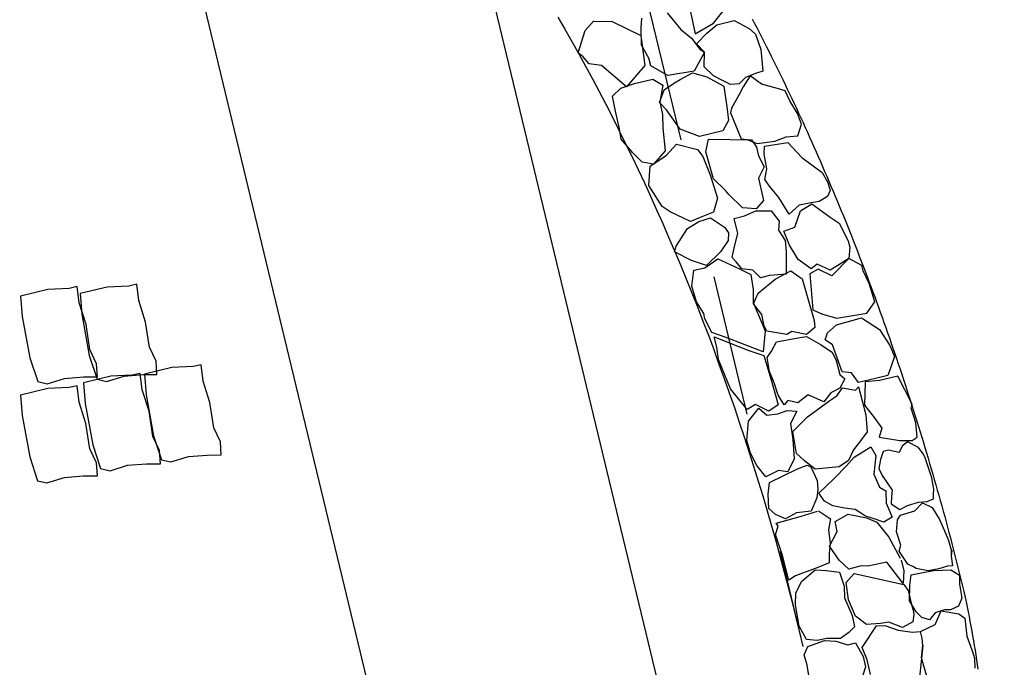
# Model space of a CAD drawing. Extents: x 447258 to 447844, y 441190 to 442763.
# Tile 75 of 123: x 447368.36 to 447371.85, y 441992.34 to 441994.63. Entities that reach past the tile are written whole.
import ezdxf

# ---------------------------------------------------------------- set-up
doc = ezdxf.new("R2010")
doc.units = 0
doc.header["$LTSCALE"] = 2
doc.header["$MEASUREMENT"] = 0
doc.linetypes.add('ACAD_ISO02W100', pattern=[0.5, 0.25, -0.25])
doc.linetypes.add('AUSGEZOGEN', pattern=[0])
doc.layers.add('DB-Andere_Planer', color=15, linetype='CONTINUOUS')
doc.layers.add('FBRTOP', color=250, linetype='AUSGEZOGEN')

msp = doc.modelspace()

# ---------------------------------------------------------------- linework, layer by layer
at = {"layer": 'DB-Andere_Planer', "linetype": 'ACAD_ISO02W100'}
msp.add_line((447360.2635, 442037.4644), (447371.1283, 441992.4473), dxfattribs=at)
at = {"layer": 'DB-Andere_Planer', "linetype": 'Continuous'}
for p, q in [((447368.6401, 441996.2353), (447369.8328, 441991.2935)), ((447369.9294, 441995.1556), (447370.8049, 441991.5281)), ((447370.2682, 441994.6405), (447370.293, 441994.5977)), ((447370.6561, 441994.6554), (447370.7038, 441994.5969)), ((447370.7386, 441994.6591), (447370.7554, 441994.5814)), ((447370.8204, 441994.6185), (447370.8575, 441994.6664)), ((447370.3646, 441994.5935), (447370.3946, 441994.6259)), ((447370.3946, 441994.6259), (447370.4606, 441994.625)), ((447370.4606, 441994.625), (447370.5621, 441994.5753)), ((447370.564, 441994.6024), (447370.5656, 441994.6364)), ((447370.7554, 441994.5814), (447370.8204, 441994.6185)), ((447370.7965, 441994.5834), (447370.8314, 441994.6137)), ((447370.8314, 441994.6137), (447370.8933, 441994.6286)), ((447370.8933, 441994.6286), (447370.9464, 441994.6005)), ((447370.9572, 441994.6343), (447370.9656, 441994.6179)), ((447370.9656, 441994.6179), (447370.9741, 441994.6016)), ((447370.293, 441994.5977), (447370.3178, 441994.5544)), ((447370.3402, 441994.5143), (447370.3646, 441994.5935)), ((447370.5621, 441994.5753), (447370.5764, 441994.4696)), ((447370.5648, 441994.541), (447370.564, 441994.6024)), ((447370.7038, 441994.5969), (447370.7422, 441994.5656)), ((447370.7592, 441994.5458), (447370.7965, 441994.5834)), ((447370.9464, 441994.6005), (447370.969, 441994.5801)), ((447370.969, 441994.5801), (447370.9876, 441994.5259)), ((447370.9741, 441994.6016), (447370.9826, 441994.5852)), ((447370.9826, 441994.5852), (447370.991, 441994.5688)), ((447370.3178, 441994.5544), (447370.3422, 441994.5107)), ((447370.5912, 441994.4956), (447370.5648, 441994.541)), ((447370.7422, 441994.5656), (447370.7712, 441994.5264)), ((447370.7882, 441994.516), (447370.7592, 441994.5458)), ((447370.991, 441994.5688), (447370.9994, 441994.5523)), ((447370.9994, 441994.5523), (447371.0077, 441994.5358)), ((447371.0077, 441994.5358), (447371.016, 441994.5193)), ((447370.3579, 441994.4995), (447370.3402, 441994.5143)), ((447370.3422, 441994.5107), (447370.3665, 441994.4667)), ((447370.7882, 441994.516), (447370.7508, 441994.4487)), ((447370.7712, 441994.5264), (447370.7882, 441994.516)), ((447370.7872, 441994.4639), (447370.7882, 441994.516)), ((447370.9876, 441994.5259), (447370.9896, 441994.5005)), ((447370.9896, 441994.5005), (447370.9953, 441994.4487)), ((447371.016, 441994.5193), (447371.0243, 441994.5027)), ((447371.0243, 441994.5027), (447371.0326, 441994.4861)), ((447370.3792, 441994.4752), (447370.3579, 441994.4995)), ((447370.3665, 441994.4667), (447370.3905, 441994.4221)), ((447370.4227, 441994.4689), (447370.3792, 441994.4752)), ((447370.5121, 441994.3939), (447370.4227, 441994.4689)), ((447370.5764, 441994.4696), (447370.5471, 441994.4345)), ((447370.5979, 441994.4678), (447370.5912, 441994.4956)), ((447370.6369, 441994.445), (447370.5979, 441994.4678)), ((447371.0326, 441994.4861), (447371.0408, 441994.4694)), ((447371.0408, 441994.4694), (447371.049, 441994.4527)), ((447370.5471, 441994.4345), (447370.5121, 441994.3939)), ((447370.658, 441994.4333), (447370.6369, 441994.445)), ((447370.7508, 441994.4487), (447370.658, 441994.4333)), ((447370.7017, 441994.4201), (447370.7451, 441994.4431)), ((447370.7451, 441994.4431), (447370.7962, 441994.4289)), ((447370.8194, 441994.4321), (447370.7872, 441994.4639)), ((447370.852, 441994.4155), (447370.8194, 441994.4321)), ((447370.9502, 441994.4328), (447370.9254, 441994.3941)), ((447370.9724, 441994.4418), (447370.9337, 441994.427)), ((447370.9901, 441994.4029), (447370.9502, 441994.4328)), ((447370.9953, 441994.4487), (447370.9724, 441994.4418)), ((447371.049, 441994.4527), (447371.0572, 441994.436)), ((447371.0572, 441994.436), (447371.0652, 441994.4193)), ((447370.3905, 441994.4221), (447370.4144, 441994.3773)), ((447370.491, 441994.3888), (447370.5403, 441994.4049)), ((447370.5403, 441994.4049), (447370.6051, 441994.4205)), ((447370.6051, 441994.4205), (447370.6409, 441994.3998)), ((447370.6409, 441994.3998), (447370.6302, 441994.3398)), ((447370.645, 441994.3826), (447370.6822, 441994.4083)), ((447370.6822, 441994.4083), (447370.7017, 441994.4201)), ((447370.7962, 441994.4289), (447370.856, 441994.3957)), ((447370.8799, 441994.4017), (447370.852, 441994.4155)), ((447370.856, 441994.3957), (447370.8685, 441994.3147)), ((447370.9107, 441994.4037), (447370.8799, 441994.4017)), ((447370.9337, 441994.427), (447370.9107, 441994.4037)), ((447371.0469, 441994.3879), (447370.9901, 441994.4029)), ((447371.0652, 441994.4193), (447371.0734, 441994.4024)), ((447371.0734, 441994.4024), (447371.0815, 441994.3856)), ((447370.4144, 441994.3773), (447370.438, 441994.3322)), ((447370.4614, 441994.3607), (447370.491, 441994.3888)), ((447370.4728, 441994.3074), (447370.4614, 441994.3607)), ((447370.6291, 441994.3381), (447370.645, 441994.3826)), ((447370.9095, 441994.3643), (447370.8837, 441994.3186)), ((447370.9254, 441994.3941), (447370.9095, 441994.3643)), ((447371.0735, 441994.3794), (447371.0469, 441994.3879)), ((447371.0902, 441994.3439), (447371.0735, 441994.3794)), ((447371.0815, 441994.3856), (447371.0895, 441994.3687)), ((447371.0895, 441994.3687), (447371.0976, 441994.3519)), ((447370.438, 441994.3322), (447370.4614, 441994.2866)), ((447370.6537, 441994.3119), (447370.6291, 441994.3381)), ((447370.6302, 441994.3398), (447370.6394, 441994.2958)), ((447371.1175, 441994.2986), (447371.0902, 441994.3439)), ((447371.0976, 441994.3519), (447371.1054, 441994.3349)), ((447371.1054, 441994.3349), (447371.1135, 441994.3179)), ((447370.4865, 441994.2449), (447370.4728, 441994.3074)), ((447370.6394, 441994.2958), (447370.64, 441994.247)), ((447370.7023, 441994.2438), (447370.6537, 441994.3119)), ((447370.8685, 441994.3147), (447370.8728, 441994.2738)), ((447370.8837, 441994.3186), (447370.8797, 441994.3012)), ((447370.8797, 441994.3012), (447370.9182, 441994.2096)), ((447371.1135, 441994.3179), (447371.1214, 441994.3009)), ((447371.132, 441994.2612), (447371.1175, 441994.2986)), ((447371.1214, 441994.3009), (447371.1293, 441994.2839)), ((447370.4614, 441994.2866), (447370.4845, 441994.2406)), ((447370.8728, 441994.2738), (447370.8534, 441994.2383)), ((447371.1188, 441994.2199), (447371.132, 441994.2612)), ((447371.1293, 441994.2839), (447371.1371, 441994.2668)), ((447371.1371, 441994.2668), (447371.1449, 441994.2497)), ((447370.4845, 441994.2406), (447370.5074, 441994.1943)), ((447370.4925, 441994.2086), (447370.4865, 441994.2449)), ((447370.64, 441994.247), (447370.6482, 441994.1664)), ((447370.7701, 441994.2182), (447370.7023, 441994.2438)), ((447370.8534, 441994.2383), (447370.7701, 441994.2182)), ((447371.1449, 441994.2497), (447371.1527, 441994.2326)), ((447371.1527, 441994.2326), (447371.1604, 441994.2154)), ((447370.5337, 441994.1597), (447370.4925, 441994.2086)), ((447370.5074, 441994.1943), (447370.5301, 441994.1477)), ((447370.6531, 441994.1521), (447370.6887, 441994.1901)), ((447370.6887, 441994.1901), (447370.7631, 441994.1717)), ((447370.793, 441994.1635), (447370.802, 441994.2077)), ((447370.802, 441994.2077), (447370.955, 441994.2054)), ((447370.9182, 441994.2096), (447370.9378, 441994.2075)), ((447370.9378, 441994.2075), (447370.9752, 441994.1934)), ((447370.955, 441994.2054), (447370.9723, 441994.1802)), ((447370.9752, 441994.1934), (447371.0373, 441994.2016)), ((447371.0009, 441994.1832), (447371.0836, 441994.1964)), ((447371.0373, 441994.2016), (447371.0773, 441994.2167)), ((447371.0773, 441994.2167), (447371.1188, 441994.2199)), ((447371.0836, 441994.1964), (447371.1333, 441994.1429)), ((447371.1604, 441994.2154), (447371.1682, 441994.1981)), ((447371.1682, 441994.1981), (447371.1758, 441994.181)), ((447370.5667, 441994.1271), (447370.5337, 441994.1597)), ((447370.5953, 441994.113), (447370.6531, 441994.1521)), ((447370.6482, 441994.1664), (447370.6076, 441994.1202)), ((447370.7631, 441994.1717), (447370.7817, 441994.1468)), ((447370.8203, 441994.0679), (447370.793, 441994.1635)), ((447370.9723, 441994.1802), (447370.9797, 441994.1498)), ((447370.9994, 441994.1556), (447371.0009, 441994.1832)), ((447371.0092, 441994.1034), (447370.9994, 441994.1556)), ((447371.1758, 441994.181), (447371.1835, 441994.1637)), ((447371.1835, 441994.1637), (447371.1912, 441994.1464)), ((447370.5301, 441994.1477), (447370.5525, 441994.1008)), ((447370.6076, 441994.1202), (447370.5667, 441994.1271)), ((447370.7817, 441994.1468), (447370.8085, 441994.0819)), ((447370.9797, 441994.1498), (447370.9991, 441994.1097)), ((447371.1333, 441994.1429), (447371.2045, 441994.0906)), ((447371.1912, 441994.1464), (447371.1988, 441994.129)), ((447371.1988, 441994.129), (447371.2063, 441994.1117)), ((447370.5525, 441994.1008), (447370.5748, 441994.0535)), ((447370.5908, 441994.0447), (447370.5953, 441994.113)), ((447370.8085, 441994.0819), (447370.8339, 441993.9998)), ((447370.9991, 441994.1097), (447370.9794, 441994.0699)), ((447371.0022, 441994.0649), (447371.0092, 441994.1034)), ((447371.2045, 441994.0906), (447371.2254, 441994.0547)), ((447371.2063, 441994.1117), (447371.2138, 441994.0943)), ((447371.2138, 441994.0943), (447371.2213, 441994.0768)), ((447370.5748, 441994.0535), (447370.5967, 441994.0058)), ((447370.8625, 441994.0263), (447370.8203, 441994.0679)), ((447370.9794, 441994.0699), (447370.9969, 441993.9915)), ((447371.0187, 441994.0416), (447371.0022, 441994.0649)), ((447371.2213, 441994.0768), (447371.2288, 441994.0594)), ((447371.2254, 441994.0547), (447371.2336, 441994.0267)), ((447371.2288, 441994.0594), (447371.2363, 441994.0419)), ((447370.6384, 441993.9694), (447370.5908, 441994.0447)), ((447370.8743, 441994.0124), (447370.8625, 441994.0263)), ((447370.9221, 441993.9651), (447370.8743, 441994.0124)), ((447371.0515, 441994.0018), (447371.0187, 441994.0416)), ((447371.2336, 441994.0267), (447371.2238, 441994.0052)), ((447371.2363, 441994.0419), (447371.2437, 441994.0244)), ((447371.2437, 441994.0244), (447371.251, 441994.0068)), ((447370.5967, 441994.0058), (447370.6184, 441993.958)), ((447370.8339, 441993.9998), (447370.8194, 441993.9501)), ((447370.9969, 441993.9915), (447370.9706, 441993.9614)), ((447371.0699, 441993.9708), (447371.0515, 441994.0018)), ((447371.1664, 441993.9832), (447371.1236, 441993.9742)), ((447371.1282, 441993.9549), (447371.1686, 441993.9796)), ((447371.194, 441993.9871), (447371.1664, 441993.9832)), ((447371.1686, 441993.9796), (447371.2331, 441993.9325)), ((447371.2238, 441994.0052), (447371.194, 441993.9871)), ((447371.251, 441994.0068), (447371.2583, 441993.9893)), ((447371.2583, 441993.9893), (447371.2657, 441993.9716)), ((447370.6184, 441993.958), (447370.6398, 441993.9096)), ((447370.6666, 441993.951), (447370.6384, 441993.9694)), ((447370.7379, 441993.9164), (447370.6666, 441993.951)), ((447370.8194, 441993.9501), (447370.7723, 441993.9304)), ((447370.9706, 441993.9614), (447370.9221, 441993.9651)), ((447370.9294, 441993.9362), (447370.9698, 441993.9544)), ((447370.9698, 441993.9544), (447371.0242, 441993.9549)), ((447371.0242, 441993.9549), (447371.0526, 441993.9184)), ((447371.0876, 441993.9423), (447371.0699, 441993.9708)), ((447371.1236, 441993.9742), (447371.0876, 441993.9423)), ((447371.1082, 441993.8968), (447371.1282, 441993.9549)), ((447371.2657, 441993.9716), (447371.2729, 441993.954)), ((447371.2729, 441993.954), (447371.2801, 441993.9363)), ((447370.6398, 441993.9096), (447370.661, 441993.8611)), ((447370.7274, 441993.8917), (447370.7675, 441993.9168)), ((447370.7723, 441993.9304), (447370.7379, 441993.9164)), ((447370.7675, 441993.9168), (447370.8092, 441993.9296)), ((447370.8092, 441993.9296), (447370.8591, 441993.8969)), ((447370.8937, 441993.9276), (447370.9294, 441993.9362)), ((447370.9064, 441993.8747), (447370.8937, 441993.9276)), ((447371.0526, 441993.9184), (447371.0507, 441993.8857)), ((447371.2331, 441993.9325), (447371.2657, 441993.9103)), ((447371.2657, 441993.9103), (447371.2971, 441993.8484)), ((447371.2801, 441993.9363), (447371.2873, 441993.9186)), ((447371.2873, 441993.9186), (447371.2945, 441993.9009)), ((447370.688, 441993.829), (447370.7274, 441993.8917)), ((447370.8591, 441993.8969), (447370.8725, 441993.8763)), ((447370.8725, 441993.8763), (447370.8719, 441993.8496)), ((447370.8938, 441993.8283), (447370.9064, 441993.8747)), ((447371.0507, 441993.8857), (447371.0735, 441993.8492)), ((447371.0695, 441993.8821), (447371.1082, 441993.8968)), ((447371.0896, 441993.8324), (447371.0695, 441993.8821)), ((447371.2945, 441993.9009), (447371.3016, 441993.8832)), ((447371.3016, 441993.8832), (447371.3087, 441993.8654)), ((447370.661, 441993.8611), (447370.6819, 441993.8123)), ((447370.8719, 441993.8496), (447370.8452, 441993.8095)), ((447371.0735, 441993.8492), (447371.0775, 441993.8096)), ((447371.2971, 441993.8484), (447371.3027, 441993.8252)), ((447371.3087, 441993.8654), (447371.3158, 441993.8476)), ((447371.3158, 441993.8476), (447371.3227, 441993.8297)), ((447370.6815, 441993.8092), (447370.688, 441993.829)), ((447370.742, 441993.779), (447370.6815, 441993.8092)), ((447370.6819, 441993.8123), (447370.7025, 441993.7632)), ((447370.8452, 441993.8095), (447370.7953, 441993.7611)), ((447370.8866, 441993.7887), (447370.8938, 441993.8283)), ((447371.0775, 441993.8096), (447371.078, 441993.7901)), ((447371.1194, 441993.7823), (447371.0896, 441993.8324)), ((447371.3027, 441993.8252), (447371.2999, 441993.7857)), ((447371.3227, 441993.8297), (447371.3297, 441993.8119)), ((447371.3297, 441993.8119), (447371.3367, 441993.794)), ((447370.7953, 441993.7611), (447370.742, 441993.779)), ((447370.789, 441993.7525), (447370.8358, 441993.7848)), ((447370.8358, 441993.7848), (447370.9117, 441993.7486)), ((447370.9, 441993.7737), (447370.8866, 441993.7887)), ((447370.9199, 441993.7492), (447370.9, 441993.7737)), ((447371.078, 441993.7901), (447371.0772, 441993.7297)), ((447371.1658, 441993.7485), (447371.1194, 441993.7823)), ((447371.2999, 441993.7857), (447371.2397, 441993.7248)), ((447371.2999, 441993.7857), (447371.261, 441993.7606)), ((447371.3454, 441993.7612), (447371.2999, 441993.7857)), ((447371.3367, 441993.794), (447371.3436, 441993.776)), ((447371.3436, 441993.776), (447371.3505, 441993.7581)), ((447370.7025, 441993.7632), (447370.7229, 441993.7138)), ((447370.7429, 441993.6882), (447370.7503, 441993.7446)), ((447370.7503, 441993.7446), (447370.789, 441993.7525)), ((447370.9117, 441993.7486), (447370.9528, 441993.7291)), ((447370.9588, 441993.7445), (447370.9199, 441993.7492)), ((447370.9863, 441993.7176), (447370.9588, 441993.7445)), ((447371.0381, 441993.7119), (447371.0938, 441993.7421)), ((447371.0938, 441993.7421), (447371.1341, 441993.7141)), ((447371.1904, 441993.7483), (447371.1616, 441993.7318)), ((447371.1874, 441993.766), (447371.1658, 441993.7485)), ((447371.2335, 441993.7444), (447371.1874, 441993.766)), ((447371.2397, 441993.7248), (447371.1904, 441993.7483)), ((447371.261, 441993.7606), (447371.2335, 441993.7444)), ((447371.35, 441993.7419), (447371.3454, 441993.7612)), ((447371.3719, 441993.6967), (447371.35, 441993.7419)), ((447371.3505, 441993.7581), (447371.3574, 441993.7402)), ((447371.3574, 441993.7402), (447371.3642, 441993.7222)), ((447370.7229, 441993.7138), (447370.743, 441993.6642)), ((447370.9528, 441993.7291), (447370.9599, 441993.6762)), ((447370.9786, 441993.6625), (447371.0381, 441993.7119)), ((447371.0181, 441993.7252), (447370.9863, 441993.7176)), ((447371.0772, 441993.7297), (447371.0181, 441993.7252)), ((447371.1341, 441993.7141), (447371.1498, 441993.6605)), ((447371.1616, 441993.7318), (447371.1722, 441993.6035)), ((447371.3642, 441993.7222), (447371.371, 441993.7041)), ((447371.371, 441993.7041), (447371.3778, 441993.6861)), ((447368.4609, 441993.6764), (447368.3642, 441993.6528)), ((447368.5367, 441993.6798), (447368.4609, 441993.6764)), ((447368.5652, 441993.6862), (447368.5367, 441993.6798)), ((447368.5723, 441993.6285), (447368.5652, 441993.6862)), ((447368.6715, 441993.6847), (447368.5748, 441993.6611)), ((447368.7473, 441993.6881), (447368.6715, 441993.6847)), ((447368.7758, 441993.6945), (447368.7473, 441993.6881)), ((447368.7829, 441993.6368), (447368.7758, 441993.6945)), ((447370.7593, 441993.632), (447370.7429, 441993.6882)), ((447370.743, 441993.6642), (447370.7629, 441993.6143)), ((447370.9599, 441993.6762), (447370.9599, 441993.63)), ((447370.9612, 441993.6247), (447370.9786, 441993.6625)), ((447371.3916, 441993.6319), (447371.3719, 441993.6967)), ((447371.3778, 441993.6861), (447371.3845, 441993.6681)), ((447371.3845, 441993.6681), (447371.3911, 441993.6499)), ((447368.3642, 441993.6528), (447368.3701, 441993.5802)), ((447368.5962, 441993.5523), (447368.5723, 441993.6285)), ((447368.5748, 441993.6611), (447368.5807, 441993.5885)), ((447368.8069, 441993.5606), (447368.7829, 441993.6368)), ((447370.786, 441993.5909), (447370.7593, 441993.632)), ((447370.9599, 441993.63), (447371.0036, 441993.53)), ((447371.1498, 441993.6605), (447371.1768, 441993.5662)), ((447371.363, 441993.5923), (447371.3916, 441993.6319)), ((447371.3911, 441993.6499), (447371.3978, 441993.6318)), ((447371.3978, 441993.6318), (447371.4044, 441993.6137)), ((447370.7629, 441993.6143), (447370.7824, 441993.564)), ((447370.9912, 441993.5872), (447370.9612, 441993.6247)), ((447371.1722, 441993.6035), (447371.2058, 441993.5884)), ((447371.4044, 441993.6137), (447371.4109, 441993.5956)), ((447371.4109, 441993.5956), (447371.4175, 441993.5773)), ((447368.3701, 441993.5802), (447368.3968, 441993.434)), ((447368.5807, 441993.5885), (447368.6075, 441993.4423)), ((447368.8207, 441993.4714), (447368.8069, 441993.5606)), ((447370.7824, 441993.564), (447370.8016, 441993.5136)), ((447370.7892, 441993.572), (447370.786, 441993.5909)), ((447370.8135, 441993.5233), (447370.7892, 441993.572)), ((447370.9998, 441993.5459), (447370.9912, 441993.5872)), ((447371.1768, 441993.5662), (447371.1786, 441993.5414)), ((447371.2058, 441993.5884), (447371.2568, 441993.5748)), ((447371.2556, 441993.5513), (447371.3439, 441993.5754)), ((447371.2568, 441993.5748), (447371.363, 441993.5923)), ((447371.3439, 441993.5754), (447371.4085, 441993.5337)), ((447371.4175, 441993.5773), (447371.424, 441993.5591)), ((447371.424, 441993.5591), (447371.4305, 441993.5409)), ((447368.6101, 441993.4631), (447368.5962, 441993.5523)), ((447370.8609, 441993.5067), (447370.8135, 441993.5233)), ((447371.0036, 441993.53), (447370.9964, 441993.4554)), ((447371.0095, 441993.5286), (447370.9998, 441993.5459)), ((447371.0797, 441993.5162), (447371.0095, 441993.5286)), ((447371.098, 441993.5276), (447371.0797, 441993.5162)), ((447371.1497, 441993.5162), (447371.098, 441993.5276)), ((447371.1786, 441993.5414), (447371.1497, 441993.5162)), ((447371.2245, 441993.522), (447371.2556, 441993.5513)), ((447371.4085, 441993.5337), (447371.4453, 441993.4771)), ((447371.4305, 441993.5409), (447371.437, 441993.5226)), ((447370.8016, 441993.5136), (447370.8207, 441993.463)), ((447370.8226, 441993.5087), (447370.945, 441993.4598)), ((447370.8316, 441993.4717), (447370.8226, 441993.5087)), ((447370.9964, 441993.4554), (447370.8609, 441993.5067)), ((447371.0255, 441993.4569), (447371.0426, 441993.4904)), ((447371.0426, 441993.4904), (447371.1202, 441993.5049)), ((447371.1202, 441993.5049), (447371.1499, 441993.5093)), ((447371.1499, 441993.5093), (447371.1989, 441993.4805)), ((447371.2153, 441993.498), (447371.2245, 441993.522)), ((447371.2416, 441993.4798), (447371.2153, 441993.498)), ((447371.437, 441993.5226), (447371.4433, 441993.5044)), ((447371.4433, 441993.5044), (447371.4497, 441993.4861)), ((447368.6338, 441993.4132), (447368.6101, 441993.4631)), ((447368.8444, 441993.4215), (447368.8207, 441993.4714)), ((447370.8207, 441993.463), (447370.8393, 441993.412)), ((447370.8378, 441993.4284), (447370.8316, 441993.4717)), ((447370.945, 441993.4598), (447370.9983, 441993.4419)), ((447371.0098, 441993.4349), (447371.0255, 441993.4569)), ((447371.1989, 441993.4805), (447371.2402, 441993.4541)), ((447371.2402, 441993.4541), (447371.2545, 441993.4239)), ((447371.2755, 441993.3843), (447371.2416, 441993.4798)), ((447371.4453, 441993.4771), (447371.4614, 441993.4387)), ((447371.4497, 441993.4861), (447371.456, 441993.4678)), ((447371.456, 441993.4678), (447371.4623, 441993.4495)), ((447368.3968, 441993.434), (447368.4248, 441993.3495)), ((447368.6075, 441993.4423), (447368.6354, 441993.3578)), ((447368.8472, 441993.375), (447368.8444, 441993.4215)), ((447370.8799, 441993.3237), (447370.8378, 441993.4284)), ((447370.9983, 441993.4419), (447371.0246, 441993.3559)), ((447371.0189, 441993.3853), (447371.0098, 441993.4349)), ((447371.2545, 441993.4239), (447371.2676, 441993.3753)), ((447371.4614, 441993.4387), (447371.4492, 441993.4044)), ((447371.4623, 441993.4495), (447371.4686, 441993.431)), ((447371.4686, 441993.431), (447371.4748, 441993.4127)), ((447368.6366, 441993.3667), (447368.6338, 441993.4132)), ((447368.8998, 441993.3995), (447368.8031, 441993.3759)), ((447368.9756, 441993.4029), (447368.8998, 441993.3995)), ((447369.0041, 441993.4093), (447368.9756, 441993.4029)), ((447369.0112, 441993.3516), (447369.0041, 441993.4093)), ((447370.8393, 441993.412), (447370.8577, 441993.3609)), ((447371.0355, 441993.3459), (447371.0189, 441993.3853)), ((447371.3092, 441993.3802), (447371.2755, 441993.3843)), ((447371.4492, 441993.4044), (447371.438, 441993.3717)), ((447371.4748, 441993.4127), (447371.481, 441993.3943)), ((447371.481, 441993.3943), (447371.4871, 441993.3758)), ((447368.4248, 441993.3495), (447368.458, 441993.3419)), ((447368.458, 441993.3419), (447368.52, 441993.3612)), ((447368.52, 441993.3612), (447368.5868, 441993.3664)), ((447368.5868, 441993.3664), (447368.6366, 441993.3667)), ((447368.684, 441993.3686), (447368.5873, 441993.3451)), ((447368.6354, 441993.3578), (447368.6686, 441993.3502)), ((447368.6686, 441993.3502), (447368.7307, 441993.3695)), ((447368.7598, 441993.3721), (447368.684, 441993.3686)), ((447368.7307, 441993.3695), (447368.7974, 441993.3747)), ((447368.7883, 441993.3785), (447368.7598, 441993.3721)), ((447368.7954, 441993.3207), (447368.7883, 441993.3785)), ((447368.7974, 441993.3747), (447368.8472, 441993.375)), ((447368.8031, 441993.3759), (447368.809, 441993.3033)), ((447369.0352, 441993.2754), (447369.0112, 441993.3516)), ((447370.8577, 441993.3609), (447370.8759, 441993.3097)), ((447371.0246, 441993.3559), (447371.0487, 441993.2679)), ((447371.2676, 441993.3753), (447371.2853, 441993.36)), ((447371.2853, 441993.36), (447371.2682, 441993.3265)), ((447371.3337, 441993.3466), (447371.3092, 441993.3802)), ((447371.3942, 441993.3612), (447371.3337, 441993.3466)), ((447371.4083, 441993.3537), (447371.3578, 441993.3483)), ((447371.438, 441993.3717), (447371.3942, 441993.3612)), ((447371.4727, 441993.3692), (447371.4083, 441993.3537)), ((447371.524, 441993.2698), (447371.4727, 441993.3692)), ((447371.4871, 441993.3758), (447371.4932, 441993.3574)), ((447371.4932, 441993.3574), (447371.4993, 441993.3389)), ((447368.4606, 441993.3253), (447368.3638, 441993.3018)), ((447368.5363, 441993.3288), (447368.4606, 441993.3253)), ((447368.5648, 441993.3352), (447368.5363, 441993.3288)), ((447368.5719, 441993.2774), (447368.5648, 441993.3352)), ((447368.5873, 441993.3451), (447368.5932, 441993.2725)), ((447368.8193, 441993.2445), (447368.7954, 441993.3207)), ((447370.9393, 441993.2513), (447370.8799, 441993.3237)), ((447371.049, 441993.3015), (447371.0355, 441993.3459)), ((447371.2682, 441993.3265), (447371.2358, 441993.3102)), ((447371.2565, 441993.2998), (447371.2765, 441993.3271)), ((447371.2765, 441993.3271), (447371.3233, 441993.3188)), ((447371.3233, 441993.3188), (447371.3343, 441993.3312)), ((447371.3233, 441993.3188), (447371.3233, 441993.3188)), ((447371.3233, 441993.3188), (447371.3233, 441993.3188)), ((447371.3343, 441993.3312), (447371.3595, 441993.2323)), ((447371.3578, 441993.3483), (447371.3546, 441993.2657)), ((447371.4993, 441993.3389), (447371.5053, 441993.3204)), ((447371.5053, 441993.3204), (447371.5113, 441993.3019)), ((447368.3638, 441993.3018), (447368.3698, 441993.2292)), ((447368.809, 441993.3033), (447368.8358, 441993.1571)), ((447370.8759, 441993.3097), (447370.8938, 441993.2581)), ((447371.0698, 441993.2674), (447371.049, 441993.3015)), ((447371.0828, 441993.2831), (447371.0698, 441993.2674)), ((447371.1184, 441993.2749), (447371.0828, 441993.2831)), ((447371.1549, 441993.3033), (447371.1184, 441993.2749)), ((447371.1529, 441993.2245), (447371.2326, 441993.2829)), ((447371.2114, 441993.2778), (447371.1549, 441993.3033)), ((447371.2358, 441993.3102), (447371.2114, 441993.2778)), ((447371.2326, 441993.2829), (447371.2565, 441993.2998)), ((447371.5113, 441993.3019), (447371.5173, 441993.2834)), ((447371.5173, 441993.2834), (447371.5232, 441993.2649)), ((447368.5959, 441993.2012), (447368.5719, 441993.2774)), ((447368.5932, 441993.2725), (447368.6199, 441993.1263)), ((447368.8332, 441993.1554), (447368.8193, 441993.2445)), ((447369.049, 441993.1862), (447369.0352, 441993.2754)), ((447370.8938, 441993.2581), (447370.9113, 441993.2064)), ((447370.9688, 441993.2682), (447370.9393, 441993.2513)), ((447370.9439, 441993.209), (447370.9803, 441993.2556)), ((447371.0165, 441993.2447), (447370.9688, 441993.2682)), ((447370.9803, 441993.2556), (447371.0088, 441993.2303)), ((447371.0487, 441993.2679), (447371.0165, 441993.2447)), ((447371.0481, 441993.2355), (447371.0815, 441993.2478)), ((447371.0815, 441993.2478), (447371.1158, 441993.2449)), ((447371.1158, 441993.2449), (447371.0927, 441993.2015)), ((447371.3546, 441993.2657), (447371.3896, 441993.2223)), ((447371.5206, 441993.2553), (447371.524, 441993.2698)), ((447371.5372, 441993.2034), (447371.5206, 441993.2553)), ((447371.5232, 441993.2649), (447371.5292, 441993.2463)), ((447371.5292, 441993.2463), (447371.535, 441993.2277)), ((447368.3698, 441993.2292), (447368.3965, 441993.083)), ((447370.9378, 441993.1417), (447370.9439, 441993.209)), ((447371.0088, 441993.2303), (447371.0481, 441993.2355)), ((447371.101, 441993.1727), (447371.1529, 441993.2245)), ((447371.3595, 441993.2323), (447371.3643, 441993.1719)), ((447371.3896, 441993.2223), (447371.4163, 441993.1851)), ((447371.535, 441993.2277), (447371.5408, 441993.2091)), ((447371.5408, 441993.2091), (447371.5467, 441993.1905)), ((447368.6098, 441993.1121), (447368.5959, 441993.2012)), ((447369.0727, 441993.1363), (447369.049, 441993.1862)), ((447370.9113, 441993.2064), (447370.9285, 441993.1544)), ((447371.0927, 441993.2015), (447371.1008, 441993.1447)), ((447371.4163, 441993.1851), (447371.4076, 441993.1531)), ((447371.5413, 441993.1526), (447371.5372, 441993.2034)), ((447371.5467, 441993.1905), (447371.5524, 441993.1718)), ((447368.8569, 441993.1055), (447368.8332, 441993.1554)), ((447368.8358, 441993.1571), (447368.8637, 441993.0726)), ((447370.9285, 441993.1544), (447370.9454, 441993.1023)), ((447370.9516, 441993.0961), (447370.9378, 441993.1417)), ((447371.1008, 441993.1447), (447371.1062, 441993.076)), ((447371.1143, 441993.0947), (447371.101, 441993.1727)), ((447371.3413, 441993.1397), (447371.3166, 441993.1086)), ((447371.3643, 441993.1719), (447371.3413, 441993.1397)), ((447371.4076, 441993.1531), (447371.4802, 441993.1406)), ((447371.4802, 441993.1406), (447371.5236, 441993.1415)), ((447371.5236, 441993.1415), (447371.5413, 441993.1526)), ((447371.5524, 441993.1718), (447371.5581, 441993.1533)), ((447371.5581, 441993.1533), (447371.5638, 441993.1346)), ((447368.6335, 441993.0622), (447368.6098, 441993.1121)), ((447368.6199, 441993.1263), (447368.6479, 441993.0418)), ((447368.8597, 441993.059), (447368.8569, 441993.1055)), ((447369.0755, 441993.0898), (447369.0727, 441993.1363)), ((447371.3166, 441993.1086), (447371.2978, 441993.0704)), ((447371.3189, 441993.0818), (447371.3773, 441993.1183)), ((447371.3773, 441993.1183), (447371.3958, 441993.0878)), ((447371.4407, 441993.1065), (447371.4214, 441993.1018)), ((447371.4779, 441993.0991), (447371.4407, 441993.1065)), ((447371.489, 441993.1209), (447371.4779, 441993.0991)), ((447371.5071, 441993.1362), (447371.489, 441993.1209)), ((447371.5459, 441993.1169), (447371.5071, 441993.1362)), ((447371.5624, 441993.0936), (447371.5459, 441993.1169)), ((447371.5638, 441993.1346), (447371.5694, 441993.1159)), ((447371.5694, 441993.1159), (447371.575, 441993.0972)), ((447368.3965, 441993.083), (447368.4245, 441992.9985)), ((447368.8637, 441993.0726), (447368.8969, 441993.065)), ((447368.8969, 441993.065), (447368.959, 441993.0843)), ((447368.959, 441993.0843), (447369.0257, 441993.0895)), ((447369.0257, 441993.0895), (447369.0755, 441993.0898)), ((447370.9454, 441993.1023), (447370.962, 441993.05)), ((447370.9734, 441993.0523), (447370.9516, 441993.0961)), ((447371.1062, 441993.076), (447371.0837, 441993.03)), ((447371.1428, 441993.0694), (447371.1143, 441993.0947)), ((447371.1808, 441993.0394), (447371.1428, 441993.0694)), ((447371.2978, 441993.0704), (447371.2656, 441993.0473)), ((447371.2913, 441993.0513), (447371.3189, 441993.0818)), ((447371.3958, 441993.0878), (447371.388, 441993.0215)), ((447371.4118, 441993.0736), (447371.4058, 441993.0422)), ((447371.4214, 441993.1018), (447371.4118, 441993.0736)), ((447371.5691, 441993.0829), (447371.5624, 441993.0936)), ((447371.5938, 441993.0085), (447371.5691, 441993.0829)), ((447371.575, 441993.0972), (447371.5806, 441993.0784)), ((447371.5806, 441993.0784), (447371.586, 441993.0597)), ((447368.6362, 441993.0157), (447368.6335, 441993.0622)), ((447368.6479, 441993.0418), (447368.6811, 441993.0341)), ((447368.6811, 441993.0341), (447368.7431, 441993.0535)), ((447368.7431, 441993.0535), (447368.8099, 441993.0587)), ((447368.8099, 441993.0587), (447368.8597, 441993.059)), ((447370.962, 441993.05), (447370.9784, 441992.9976)), ((447371.0054, 441993.0125), (447370.9734, 441993.0523)), ((447371.0504, 441993.0345), (447371.0054, 441993.0125)), ((447371.0186, 441992.9925), (447371.1176, 441993.0402)), ((447371.0837, 441993.03), (447371.0504, 441993.0345)), ((447371.1176, 441993.0402), (447371.152, 441993.0541)), ((447371.152, 441993.0541), (447371.1649, 441993.0474)), ((447371.1649, 441993.0474), (447371.1876, 441992.9997)), ((447371.2656, 441993.0473), (447371.1808, 441993.0394)), ((447371.2487, 441993.0075), (447371.2913, 441993.0513)), ((447371.4058, 441993.0422), (447371.4172, 441993.0176)), ((447371.586, 441993.0597), (447371.5916, 441993.041)), ((447371.5916, 441993.041), (447371.5971, 441993.0221)), ((447368.4576, 441992.9908), (447368.5197, 441993.0102)), ((447368.5197, 441993.0102), (447368.5865, 441993.0154)), ((447368.5865, 441993.0154), (447368.6362, 441993.0157)), ((447371.1876, 441992.9997), (447371.1893, 441992.9693)), ((447371.1928, 441992.9548), (447371.2487, 441993.0075)), ((447371.388, 441993.0215), (447371.4088, 441992.9761)), ((447371.4172, 441993.0176), (447371.453, 441992.9649)), ((447371.6006, 441992.9692), (447371.5938, 441993.0085)), ((447371.5971, 441993.0221), (447371.6024, 441993.0034)), ((447371.6024, 441993.0034), (447371.6078, 441992.9846)), ((447368.4245, 441992.9985), (447368.4576, 441992.9908)), ((447370.9784, 441992.9976), (447370.9943, 441992.945)), ((447371.0133, 441992.9507), (447371.0186, 441992.9925)), ((447371.1893, 441992.9693), (447371.1857, 441992.9377)), ((447371.4088, 441992.9761), (447371.4301, 441992.9631)), ((447371.453, 441992.9649), (447371.4503, 441992.9425)), ((447371.5998, 441992.9499), (447371.6006, 441992.9692)), ((447371.6078, 441992.9846), (447371.6131, 441992.9657)), ((447371.6131, 441992.9657), (447371.6185, 441992.947)), ((447370.9943, 441992.945), (447371.01, 441992.8922)), ((447371.0155, 441992.9008), (447371.0133, 441992.9507)), ((447371.1857, 441992.9377), (447371.1662, 441992.891)), ((447371.2137, 441992.9262), (447371.1928, 441992.9548)), ((447371.4301, 441992.9631), (447371.4324, 441992.9188)), ((447371.4503, 441992.9425), (447371.4498, 441992.9164)), ((447371.5771, 441992.9253), (447371.5994, 441992.9348)), ((447371.5994, 441992.9348), (447371.5998, 441992.9499)), ((447371.6185, 441992.947), (447371.6237, 441992.9281)), ((447371.0391, 441992.8785), (447371.0155, 441992.9008)), ((447371.2429, 441992.9095), (447371.2137, 441992.9262)), ((447371.2841, 441992.9012), (447371.2429, 441992.9095)), ((447371.3217, 441992.8963), (447371.2841, 441992.9012)), ((447371.3581, 441992.8729), (447371.3217, 441992.8963)), ((447371.4324, 441992.9188), (447371.4528, 441992.8691)), ((447371.4498, 441992.9164), (447371.4805, 441992.8966)), ((447371.4805, 441992.8966), (447371.5069, 441992.9111)), ((447371.5069, 441992.9111), (447371.5462, 441992.9233)), ((447371.5334, 441992.8916), (447371.5607, 441992.92)), ((447371.5462, 441992.9233), (447371.5771, 441992.9253)), ((447371.5607, 441992.92), (447371.5946, 441992.9037)), ((447371.5946, 441992.9037), (447371.6213, 441992.861)), ((447371.6237, 441992.9281), (447371.6289, 441992.9093)), ((447371.6289, 441992.9093), (447371.6341, 441992.8904)), ((447371.01, 441992.8922), (447371.0254, 441992.8392)), ((447371.0749, 441992.8633), (447371.0391, 441992.8785)), ((447371.0421, 441992.8484), (447371.1275, 441992.8718)), ((447371.1144, 441992.8855), (447371.0749, 441992.8633)), ((447371.1662, 441992.891), (447371.1144, 441992.8855)), ((447371.1275, 441992.8718), (447371.1887, 441992.8908)), ((447371.1926, 441992.8918), (447371.2343, 441992.864)), ((447371.2343, 441992.864), (447371.2271, 441992.8245)), ((447371.2507, 441992.854), (447371.2975, 441992.8806)), ((447371.2975, 441992.8806), (447371.3624, 441992.8669)), ((447371.3897, 441992.8637), (447371.3581, 441992.8729)), ((447371.3624, 441992.8669), (447371.3982, 441992.8518)), ((447371.4233, 441992.8522), (447371.3897, 441992.8637)), ((447371.4528, 441992.8691), (447371.4233, 441992.8522)), ((447371.4682, 441992.8172), (447371.4715, 441992.8603)), ((447371.4715, 441992.8603), (447371.4825, 441992.8766)), ((447371.4825, 441992.8766), (447371.5334, 441992.8916)), ((447371.6213, 441992.861), (447371.6389, 441992.8216)), ((447371.6341, 441992.8904), (447371.6393, 441992.8715)), ((447371.6393, 441992.8715), (447371.6444, 441992.8526)), ((447371.0254, 441992.8392), (447371.0404, 441992.7862)), ((447371.0392, 441992.8085), (447371.049, 441992.8375)), ((447371.049, 441992.8375), (447371.0421, 441992.8484)), ((447371.2577, 441992.8192), (447371.2507, 441992.854)), ((447371.3982, 441992.8518), (447371.4417, 441992.7992)), ((447371.6444, 441992.8526), (447371.6494, 441992.8337)), ((447371.6494, 441992.8337), (447371.6545, 441992.8148)), ((447371.0643, 441992.7334), (447371.0392, 441992.8085)), ((447371.2271, 441992.8245), (447371.2329, 441992.7769)), ((447371.2312, 441992.7667), (447371.2577, 441992.8192)), ((447371.4417, 441992.7992), (447371.482, 441992.725)), ((447371.4836, 441992.7705), (447371.4682, 441992.8172)), ((447371.6389, 441992.8216), (447371.6528, 441992.7868)), ((447371.6545, 441992.8148), (447371.6595, 441992.7959)), ((447371.6595, 441992.7959), (447371.6644, 441992.7769)), ((447371.0404, 441992.7862), (447371.0552, 441992.733)), ((447371.2329, 441992.7769), (447371.2303, 441992.7413)), ((447371.2655, 441992.7175), (447371.2312, 441992.7667)), ((447371.478, 441992.7487), (447371.4836, 441992.7705)), ((447371.6528, 441992.7868), (447371.6622, 441992.7536)), ((447371.6644, 441992.7769), (447371.6694, 441992.7579)), ((447371.6694, 441992.7579), (447371.6743, 441992.7389)), ((447371.0552, 441992.733), (447371.0696, 441992.6797)), ((447371.0867, 441992.6464), (447371.0643, 441992.7334)), ((447371.2303, 441992.7413), (447371.2301, 441992.7076)), ((447371.5081, 441992.7028), (447371.478, 441992.7487)), ((447371.482, 441992.725), (447371.482, 441992.725)), ((447371.6622, 441992.7536), (447371.662, 441992.7317)), ((447371.6651, 441992.7529), (447371.662, 441992.7317)), ((447371.662, 441992.7317), (447371.6675, 441992.6976)), ((447371.6743, 441992.7389), (447371.679, 441992.72)), ((447371.1894, 441992.6908), (447371.1109, 441992.662)), ((447371.2301, 441992.7076), (447371.1894, 441992.6908)), ((447371.2998, 441992.6852), (447371.2655, 441992.7175)), ((447371.3432, 441992.6971), (447371.2998, 441992.6852)), ((447371.3672, 441992.6959), (447371.3432, 441992.6971)), ((447371.4337, 441992.7105), (447371.3672, 441992.6959)), ((447371.4925, 441992.6351), (447371.4337, 441992.7105)), ((447371.4852, 441992.7174), (447371.4941, 441992.6803)), ((447371.5293, 441992.6943), (447371.5081, 441992.7028)), ((447371.5376, 441992.6881), (447371.5293, 441992.6943)), ((447371.5806, 441992.6794), (447371.5376, 441992.6881)), ((447371.6182, 441992.6871), (447371.5806, 441992.6794)), ((447371.6488, 441992.6958), (447371.6182, 441992.6871)), ((447371.6675, 441992.6976), (447371.6488, 441992.6958)), ((447371.679, 441992.72), (447371.6838, 441992.701)), ((447371.6838, 441992.701), (447371.6886, 441992.682)), ((447371.0696, 441992.6797), (447371.0836, 441992.6263)), ((447371.1109, 441992.662), (447371.0867, 441992.6464)), ((447371.1312, 441992.6417), (447371.1801, 441992.6829)), ((447371.1801, 441992.6829), (447371.2196, 441992.6813)), ((447371.2196, 441992.6813), (447371.2661, 441992.6743)), ((447371.2661, 441992.6743), (447371.2835, 441992.6253)), ((447371.2902, 441992.6381), (447371.3189, 441992.6702)), ((447371.3189, 441992.6702), (447371.4947, 441992.6315)), ((447371.4941, 441992.6803), (447371.4925, 441992.6351)), ((447371.5152, 441992.6281), (447371.52, 441992.6648)), ((447371.52, 441992.6648), (447371.5992, 441992.6811)), ((447371.5992, 441992.6811), (447371.6616, 441992.6826)), ((447371.6616, 441992.6826), (447371.692, 441992.664)), ((447371.6886, 441992.682), (447371.6933, 441992.663)), ((447371.692, 441992.664), (447371.6914, 441992.6325)), ((447371.6933, 441992.663), (447371.698, 441992.644)), ((447371.0836, 441992.6263), (447371.0974, 441992.5729)), ((447371.1117, 441992.6006), (447371.1312, 441992.6417)), ((447371.2835, 441992.6253), (447371.2838, 441992.5834)), ((447371.298, 441992.577), (447371.2902, 441992.6381)), ((447371.4947, 441992.6315), (447371.5097, 441992.6099)), ((447371.5148, 441992.5735), (447371.5152, 441992.6281)), ((447371.6914, 441992.6325), (447371.7006, 441992.5829)), ((447371.698, 441992.644), (447371.7027, 441992.6249)), ((447371.7027, 441992.6249), (447371.7073, 441992.6059)), ((447371.1104, 441992.5597), (447371.1117, 441992.6006)), ((447371.2838, 441992.5834), (447371.3114, 441992.5214)), ((447371.5097, 441992.6099), (447371.5228, 441992.5557)), ((447371.7006, 441992.5829), (447371.6885, 441992.5541)), ((447371.7006, 441992.5829), (447371.7006, 441992.5829)), ((447371.7073, 441992.6059), (447371.7118, 441992.5868)), ((447371.7118, 441992.5868), (447371.7154, 441992.5695)), ((447371.0974, 441992.5729), (447371.1108, 441992.5192)), ((447371.1233, 441992.4831), (447371.1104, 441992.5597)), ((447371.3232, 441992.5187), (447371.298, 441992.577)), ((447371.5379, 441992.5341), (447371.5148, 441992.5735)), ((447371.5228, 441992.5557), (447371.528, 441992.5401)), ((447371.6885, 441992.5541), (447371.6601, 441992.5418)), ((447371.7154, 441992.5695), (447371.7188, 441992.5521)), ((447371.7188, 441992.5521), (447371.7223, 441992.5348)), ((447371.1108, 441992.5192), (447371.124, 441992.4655)), ((447371.3114, 441992.5214), (447371.3196, 441992.4814)), ((447371.3626, 441992.489), (447371.3232, 441992.5187)), ((447371.5302, 441992.5252), (447371.5267, 441992.4992)), ((447371.528, 441992.5401), (447371.5302, 441992.5252)), ((447371.5577, 441992.5143), (447371.5379, 441992.5341)), ((447371.5856, 441992.506), (447371.5577, 441992.5143)), ((447371.6054, 441992.5313), (447371.5856, 441992.506)), ((447371.6383, 441992.5419), (447371.6054, 441992.5313)), ((447371.6059, 441992.4895), (447371.6269, 441992.5382)), ((447371.6269, 441992.5382), (447371.6895, 441992.5274)), ((447371.6601, 441992.5418), (447371.6383, 441992.5419)), ((447371.6895, 441992.5274), (447371.7109, 441992.5121)), ((447371.7109, 441992.5121), (447371.7181, 441992.4484)), ((447371.7223, 441992.5348), (447371.7256, 441992.5176)), ((447371.7256, 441992.5176), (447371.7288, 441992.5004)), ((447371.15, 441992.4363), (447371.1233, 441992.4831)), ((447371.3196, 441992.4814), (447371.2994, 441992.4611)), ((447371.3462, 441992.4077), (447371.3973, 441992.4842)), ((447371.4121, 441992.4926), (447371.3626, 441992.489)), ((447371.3973, 441992.4842), (447371.4269, 441992.4859)), ((447371.4415, 441992.4983), (447371.4121, 441992.4926)), ((447371.4269, 441992.4859), (447371.4743, 441992.47)), ((447371.4895, 441992.479), (447371.4415, 441992.4983)), ((447371.5267, 441992.4992), (447371.4895, 441992.479)), ((447371.5533, 441992.4646), (447371.6059, 441992.4895)), ((447371.7288, 441992.5004), (447371.7321, 441992.4833)), ((447371.7321, 441992.4833), (447371.7351, 441992.4662)), ((447371.124, 441992.4655), (447371.1366, 441992.4118)), ((447371.2994, 441992.4611), (447371.2695, 441992.4399)), ((447371.4743, 441992.47), (447371.5254, 441992.4619)), ((447371.5254, 441992.4619), (447371.5533, 441992.4646)), ((447371.5589, 441992.4414), (447371.5533, 441992.4646)), ((447371.5613, 441992.4147), (447371.5589, 441992.4414)), ((447371.7181, 441992.4484), (447371.7354, 441992.3994)), ((447371.7351, 441992.4662), (447371.7381, 441992.4491)), ((447371.7381, 441992.4491), (447371.7411, 441992.4322)), ((447371.1413, 441992.3815), (447371.1544, 441992.4119)), ((447371.1873, 441992.4327), (447371.15, 441992.4363)), ((447371.1544, 441992.4119), (447371.2134, 441992.433)), ((447371.222, 441992.4397), (447371.1873, 441992.4327)), ((447371.2134, 441992.433), (447371.2535, 441992.4304)), ((447371.2695, 441992.4399), (447371.222, 441992.4397)), ((447371.2535, 441992.4304), (447371.2962, 441992.4175)), ((447371.2962, 441992.4175), (447371.3232, 441992.424)), ((447371.3232, 441992.424), (447371.3498, 441992.3759)), ((447371.3648, 441992.3645), (447371.3462, 441992.4077)), ((447371.3462, 441992.4077), (447371.3462, 441992.4077)), ((447371.5613, 441992.4147), (447371.5504, 441992.3016)), ((447371.5568, 441992.3713), (447371.5613, 441992.4147)), ((447371.7411, 441992.4322), (447371.7439, 441992.4153)), ((447371.7439, 441992.4153), (447371.7467, 441992.3984)), ((447371.1513, 441992.3457), (447371.1413, 441992.3815)), ((447371.3498, 441992.3759), (447371.3585, 441992.3398)), ((447371.7354, 441992.3994), (447371.741, 441992.3817)), ((447371.741, 441992.3817), (447371.7451, 441992.3704)), ((447371.7467, 441992.3984), (447371.7494, 441992.3816)), ((447371.7494, 441992.3816), (447371.752, 441992.3648)), ((447371.1574, 441992.309), (447371.1513, 441992.3457)), ((447371.3585, 441992.3398), (447371.3401, 441992.2808)), ((447371.376, 441992.3127), (447371.3648, 441992.3645)), ((447371.5777, 441992.3014), (447371.5568, 441992.3713)), ((447371.7451, 441992.3704), (447371.7455, 441992.335)), ((447371.752, 441992.3648), (447371.7545, 441992.3481)), ((447371.7545, 441992.3481), (447371.757, 441992.3315))]:
    msp.add_line(p, q, dxfattribs=at)
at = {"layer": 'FBRTOP'}
for points in [[(447621.8395, 441538.1984, 0.000001), (447626.1353, 441528.445, 0.000001), (447630.8818, 441517.6683)], [(447480.0707, 442014.163, -0.000012), (447480.6468, 442010.7603, 0.000003), (447481.2953, 442006.9303, 0.001084), (447482.2151, 442001.5685, 0.000507), (447484.2177, 441990.1137, 0.002121), (447485.988, 441980.2922, 0.001428), (447488.7212, 441965.722, 0.001696), (447490.9859, 441954.0522, 0.001563), (447493.526, 441941.4045, 0.001561), (447496.0425, 441929.2677, 0.001561), (447498.6342, 441917.1492, 0.001559), (447501.3027, 441905.042, 0.00156), (447504.0449, 441892.9593, 0.001559), (447506.862, 441880.896, 0.001558), (447509.757, 441868.8387, 0.001561), (447512.7274, 441856.799, 0.001563), (447515.7695, 441844.7917, 0.001563)]]:
    msp.add_lwpolyline(points, format="xyb", dxfattribs=at)

doc.saveas('drawing.dxf')
